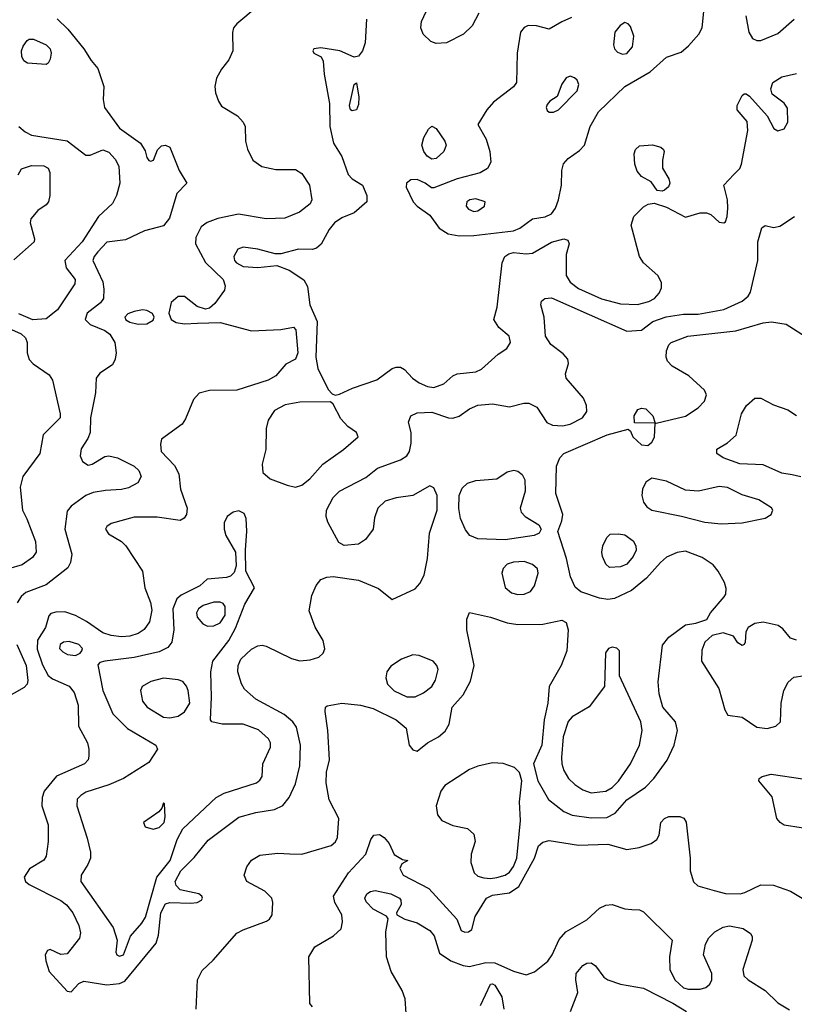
# Model space of a CAD drawing. Extents: x 1173029 to 1307123, y 522559 to 678521.
# Tile 67 of 256: x 1218349 to 1222044, y 548869 to 553564. Entities that reach past the tile are written whole.
import ezdxf

# ---------------------------------------------------------------- set-up
doc = ezdxf.new("R2010")
doc.units = 0

msp = doc.modelspace()

# ---------------------------------------------------------------- linework, layer by layer
at = {"layer": '0CON10XD'}
for points in [[(1220538.6, 553595), (1220508, 553535), (1220466.7, 553495), (1220385, 553454.3), (1220335, 553450.5), (1220309.5, 553459.5), (1220273.1, 553495), (1220262.2, 553525), (1220265.6, 553555), (1220300, 553630)], [(1220445.9, 552534.1), (1220515, 552534.8), (1220705, 552557.3), (1220735, 552569.6), (1220795, 552614.4), (1220855.3, 552624.7), (1220885, 552638.8), (1220904.1, 552665), (1220918.9, 552705), (1220932.7, 552775), (1220934.7, 552845.3), (1220943.3, 552876.7), (1220965, 552902.9), (1221019.4, 552940.6), (1221042.9, 552965), (1221070, 553055), (1221109.5, 553125), (1221235.6, 553245), (1221356.7, 553315), (1221435, 553385.6), (1221505, 553409.2), (1221539.9, 553440.1), (1221588.5, 553495), (1221604.6, 553525), (1221615.6, 553634.4)], [(1219481.4, 553625), (1219384.4, 553545), (1219368.9, 553525), (1219363.4, 553503.4), (1219366.5, 553415), (1219346.6, 553373.4), (1219311.1, 553328.9), (1219288.6, 553285), (1219280, 553245), (1219282.9, 553215), (1219297.1, 553175), (1219312.4, 553152.4), (1219388.8, 553105), (1219415.7, 553075), (1219424.4, 553054.4), (1219426.9, 552985), (1219436.4, 552946.4), (1219460.6, 552895), (1219503.5, 552863.5), (1219570.4, 552849.6), (1219665, 552849.5), (1219695, 552830.5), (1219731.8, 552775), (1219741.9, 552705), (1219735, 552686.2), (1219684.1, 552645.9), (1219613, 552617), (1219525, 552614.1), (1219392.8, 552637.2), (1219293.7, 552616.3), (1219243.6, 552596.4), (1219215, 552576.9), (1219189.2, 552525), (1219188, 552495), (1219235, 552406.2), (1219318.9, 552325), (1219329.2, 552295), (1219326.4, 552275), (1219279.7, 552210.3), (1219255, 552188.8), (1219235.9, 552184.1), (1219195, 552197.1), (1219135, 552243.6), (1219105, 552243.6), (1219071.4, 552215), (1219060, 552165), (1219072, 552135), (1219095, 552120.5), (1219135, 552113.3), (1219196.5, 552116.5), (1219305, 552120.8), (1219455, 552080), (1219595, 552087.5), (1219655, 552097.5), (1219665.7, 552085), (1219676, 551975), (1219664, 551945), (1219618.5, 551921.5), (1219570.8, 551865), (1219534.7, 551845.3), (1219385, 551797.5), (1219255, 551795.3), (1219205, 551783.8), (1219177.8, 551752.2), (1219139.9, 551660.1), (1219124.3, 551635.7), (1219025.9, 551564.1), (1219020.8, 551539.2), (1219024.4, 551505), (1219087.9, 551437.9), (1219108.5, 551398.5), (1219116.9, 551325), (1219147.9, 551235), (1219144.7, 551205.3), (1219133.3, 551186.7), (1219114.5, 551175.5), (1219005, 551192.5), (1218895, 551192.5), (1218785, 551160.8), (1218765, 551148), (1218758, 551135), (1218772.6, 551112.6), (1218835, 551075.6), (1218855, 551055.6), (1218934.6, 550935), (1218945.3, 550855), (1218973.5, 550785), (1218978.8, 550748.8), (1218967.7, 550692.3), (1218943.4, 550656.6), (1218915, 550637.8), (1218875, 550624.2), (1218835, 550621), (1218785, 550626.7), (1218745, 550640), (1218668.2, 550695), (1218615, 550722.2), (1218565, 550740), (1218521.7, 550738.3), (1218498.1, 550731.9), (1218488.7, 550721.3), (1218471.8, 550665), (1218434.6, 550605.4), (1218432, 550562), (1218458, 550488), (1218485, 550437.1), (1218505, 550421.3), (1218585.2, 550385.2), (1218608.8, 550355), (1218627.8, 550295), (1218629.6, 550195), (1218672.5, 550115), (1218679.5, 550085), (1218678.7, 550051.3), (1218676.2, 550033.8), (1218657.5, 550015), (1218524, 549956), (1218465.4, 549884.6), (1218456.2, 549855), (1218455.4, 549815), (1218484.3, 549724.3), (1218484.3, 549645), (1218475.8, 549575), (1218464.3, 549555.7), (1218395.6, 549514.4), (1218370.8, 549475), (1218377.5, 549455), (1218395, 549439.4), (1218546, 549364), (1218572.7, 549342.7), (1218601.8, 549305), (1218631.1, 549245), (1218639.1, 549209.1), (1218635, 549183.8), (1218575, 549108.8), (1218545, 549106.2), (1218495, 549130), (1218482, 549125), (1218471.1, 549105), (1218473.2, 549076.8), (1218489.2, 549025), (1218575, 548931.2), (1218595, 548928.8), (1218631.7, 548968.3), (1218655, 548978.6), (1218765, 548961.8), (1218825, 548967.3), (1218851, 548979), (1218999.7, 549160.3), (1219011.9, 549198.1), (1219023, 549305), (1219045, 549348.5), (1219065, 549354.5), (1219165, 549351.1), (1219195, 549354.4), (1219216.2, 549365), (1219221.2, 549375), (1219218, 549385), (1219203.3, 549395), (1219113.9, 549413.9), (1219094.7, 549434.7), (1219090.3, 549455), (1219118, 549505), (1219180.7, 549569.3), (1219248.1, 549651.9), (1219395, 549760.4), (1219475, 549783.9), (1219565, 549797.9), (1219605, 549817.5), (1219635.2, 549854.8), (1219665, 549920.8), (1219685, 550006.7), (1219688.1, 550105), (1219670.1, 550190.1), (1219652.5, 550215), (1219611, 550251), (1219475, 550324.5), (1219421.9, 550371.9), (1219406.3, 550396.3), (1219389.4, 550455), (1219391.5, 550485), (1219404.5, 550515), (1219455, 550563.1), (1219485, 550578.6), (1219505, 550581.4), (1219525, 550577.1), (1219645, 550518), (1219685, 550507.2), (1219735, 550511.5), (1219776, 550524), (1219796.7, 550543.3), (1219804.4, 550564.4), (1219797.1, 550602.9), (1219757.7, 550667.7), (1219729.1, 550745), (1219742.4, 550817.6), (1219763.6, 550866.4), (1219785, 550893.8), (1219814.4, 550905.6), (1219845, 550908.9), (1219965, 550891.2), (1220061.3, 550851.3), (1220125, 550798.8), (1220235, 550850), (1220258.5, 550875), (1220277.7, 550915), (1220294.7, 550995), (1220303.5, 551115), (1220341, 551225), (1220340.5, 551295), (1220325, 551332.2), (1220305, 551341.1), (1220225, 551295.6), (1220145, 551284.6), (1220092.5, 551267.5), (1220057.5, 551235), (1220042.1, 551187.9), (1220035.6, 551135), (1219998.6, 551085), (1219965, 551063.1), (1219896.4, 551056.4), (1219871.7, 551071.7), (1219818.7, 551168.7), (1219811.4, 551195), (1219813.3, 551225), (1219844.4, 551285), (1219875, 551315.5), (1219999.4, 551380.6), (1220055, 551425.5), (1220165, 551464.5), (1220195.7, 551485), (1220208.9, 551505), (1220216.2, 551545), (1220216.9, 551595), (1220204.4, 551645.6), (1220215, 551675.7), (1220245, 551688.8), (1220315, 551692.8), (1220395, 551665.4), (1220415, 551663.8), (1220445, 551672.7), (1220495, 551708.8), (1220535, 551725.5), (1220605, 551732.1), (1220685, 551718.1), (1220753.8, 551736.2), (1220777.5, 551735), (1220815, 551716.7), (1220864, 551644), (1220890.6, 551630.6), (1220937.8, 551627.8), (1220975, 551634.7), (1221032.9, 551665), (1221054.4, 551695), (1221053.3, 551725), (1221038.6, 551758.6), (1220955.6, 551855), (1220953.3, 551875), (1220966.9, 551925), (1220964.3, 551945), (1220940.8, 551970.8), (1220881.8, 552015), (1220857.5, 552055), (1220851.3, 552145), (1220834.4, 552205), (1220838.5, 552221.5), (1220854, 552235), (1220885, 552237.1), (1221245, 552078.8), (1221315, 552084.3), (1221368.6, 552125), (1221432.3, 552147.7), (1221515, 552159.2), (1221585, 552160.3), (1221707.5, 552182.5), (1221795, 552222.5), (1221824, 552245), (1221835.7, 552265), (1221870.6, 552415), (1221870.7, 552505), (1221888.3, 552571.7), (1221905, 552582), (1221945, 552573.8), (1221975, 552578.8), (1222044.8, 552625.2)], [(1221812.7, 553582.7), (1221827.5, 553505), (1221844.5, 553474.5), (1221864.6, 553464.6), (1221885, 553464.5)], [(1218528, 553568), (1218578.8, 553518.8), (1218655.3, 553425.3), (1218689.4, 553369.4), (1218721.5, 553331.5), (1218750, 553245), (1218746.5, 553183.5), (1218753.8, 553145), (1218825, 553047.3), (1218925.8, 552975), (1218948.1, 552938.1), (1218955, 552907.5), (1218965, 552893.3), (1218975, 552890), (1218987.5, 552895), (1219006.4, 552943.6), (1219025, 552963.3), (1219045, 552966.2), (1219065, 552956.7), (1219109.2, 552845), (1219146, 552785), (1219098.2, 552735), (1219063, 552617), (1219035, 552580.6), (1218945, 552557.9), (1218853.8, 552515), (1218765, 552503.9), (1218722.4, 552457.6), (1218704.2, 552435), (1218697.7, 552415), (1218745.4, 552314.6), (1218751.2, 552278.8), (1218748.2, 552235), (1218735, 552213.1), (1218671.5, 552165), (1218661.8, 552135), (1218685, 552110.4), (1218755, 552082.4), (1218778.7, 552065), (1218802.9, 552025), (1218808.8, 551975), (1218804.7, 551945), (1218791.9, 551918.1), (1218731, 551879), (1218714.6, 551855), (1218710.8, 551785), (1218687.1, 551665), (1218684.6, 551595.4), (1218673.8, 551566.2), (1218642.9, 551517.1), (1218637.5, 551485), (1218648, 551458), (1218675, 551440), (1218695, 551444.3), (1218755, 551481.4), (1218775, 551484.4), (1218815, 551475.5), (1218895, 551434.5), (1218916.7, 551415), (1218928.1, 551385), (1218912.5, 551355), (1218867.6, 551332.4), (1218835, 551323.8), (1218758.9, 551318.9)], [(1220003.8, 553566.2), (1219996.4, 553453.6), (1219984.5, 553415.5), (1219965, 553390), (1219945, 553386), (1219875.6, 553415.6), (1219785, 553430), (1219752.5, 553425), (1219747.5, 553415), (1219752.5, 553405), (1219787.7, 553387.7), (1219796.1, 553366.1), (1219801.4, 553305), (1219827.5, 553165), (1219829.2, 553055), (1219845.7, 552975), (1219885, 552912.5), (1219916.4, 552826.3), (1219935, 552805.5), (1219984.3, 552775), (1220005.6, 552725), (1220004.2, 552695), (1219945, 552642.5), (1219885, 552620), (1219850, 552595), (1219825, 552563.5), (1219786.6, 552493.4), (1219765, 552473.8), (1219745, 552468.8), (1219679.4, 552470.6), (1219595, 552447.1), (1219567, 552447), (1219485, 552470.6), (1219415, 552480), (1219390.2, 552469.8), (1219370, 552435), (1219373.6, 552415), (1219382.7, 552405), (1219415, 552387.1), (1219485, 552381.8), (1219575, 552391.4), (1219635, 552369.4), (1219705, 552322.9), (1219721.8, 552291.8), (1219733.7, 552205), (1219767.6, 552125), (1219762.4, 551955), (1219771.4, 551901.4), (1219820.3, 551800.3), (1219839.3, 551779.3), (1219853.3, 551773.3), (1219875, 551778), (1219936.9, 551806.9), (1220053.1, 551846.9), (1220125, 551900), (1220145, 551907.1), (1220165, 551907.1), (1220185, 551895.8), (1220222.5, 551855), (1220255, 551831.8), (1220295, 551814.6), (1220325, 551810), (1220372.5, 551827.5), (1220415, 551865.8), (1220435, 551875.8), (1220525, 551884.2), (1220552.3, 551897.7), (1220630.7, 551969.3), (1220673.1, 551996.9), (1220690, 552025), (1220684.4, 552055), (1220635, 552095.6), (1220610, 552135), (1220627.2, 552192.8), (1220650.8, 552405), (1220663.1, 552435), (1220681.7, 552448.3), (1220705, 552453.3), (1220765, 552446.8), (1220795, 552450), (1220885, 552503.8), (1220945, 552518.5), (1220963.3, 552513.3), (1220970, 552495), (1220956.2, 552443.8), (1220956.2, 552345), (1220975, 552312.9), (1221015, 552281.7), (1221125, 552233.3), (1221215, 552209), (1221296.4, 552206.3), (1221350.5, 552219.5), (1221376.4, 552235), (1221399.4, 552260.6), (1221410.4, 552285), (1221410.8, 552310.8), (1221392.8, 552345), (1221325.3, 552405), (1221305.3, 552435), (1221265.9, 552585), (1221277.7, 552625), (1221325, 552671.8), (1221346.2, 552683.8), (1221375, 552689.4), (1221435, 552670), (1221525, 552622.8), (1221595, 552642.7), (1221625, 552643.6), (1221645.4, 552635.4), (1221685, 552598.6), (1221707.5, 552595), (1221715, 552600), (1221724.3, 552625), (1221726.4, 552665), (1221725.4, 552705.4), (1221707.5, 552775), (1221754.7, 552825.3), (1221783.3, 552855), (1221791.8, 552875), (1221822.2, 553035), (1221819.4, 553079.4), (1221770.8, 553135), (1221771.4, 553155), (1221795, 553202), (1221805, 553211.2), (1221815, 553211.2), (1221829.7, 553199.7), (1221914, 553105), (1221945.8, 553045), (1221965, 553034.5), (1221995, 553043.3), (1222012.7, 553075), (1222012, 553142), (1221996.3, 553166.3), (1221938.8, 553208.8), (1221932.5, 553235), (1221940.8, 553265), (1221985, 553291.1), (1222055, 553308)], [(1220981.1, 553575), (1220935, 553553.8), (1220875, 553518.6), (1220814.4, 553534.4), (1220775, 553536.9), (1220755, 553527.5), (1220738.6, 553505), (1220722.5, 553405), (1220718.8, 553265), (1220705, 553244), (1220609.3, 553170.7), (1220578, 553135), (1220534.2, 553065), (1220574.4, 552995), (1220591.5, 552935), (1220596.5, 552885), (1220580, 552855), (1220545, 552833.5), (1220435, 552804.7), (1220325, 552761.9), (1220312.6, 552762.6), (1220283.1, 552785), (1220245, 552802.8), (1220215, 552800.8), (1220194.4, 552785), (1220191.8, 552765), (1220225.7, 552695), (1220245, 552674.3), (1220305, 552632.5), (1220349.5, 552569.5), (1220393.1, 552543.1), (1220445.9, 552534.1)], [(1221225, 553400.5), (1221245, 553403.6), (1221272.5, 553435), (1221278.2, 553485), (1221262.4, 553532.4), (1221252, 553545), (1221235, 553550), (1221213.1, 553536.9), (1221188, 553505), (1221180.8, 553445), (1221186, 553425), (1221200, 553410), (1221225, 553400.5)], [(1221885, 553464.5), (1221965, 553498.2), (1222043.8, 553566.2)], [(1218475, 553350.8), (1218387, 553357), (1218368.3, 553368.3), (1218358.9, 553388.9), (1218357.3, 553415), (1218365, 553437.5), (1218385, 553464.4), (1218395, 553471.1), (1218415, 553471.5), (1218475, 553443.6), (1218494.5, 553425), (1218500, 553405), (1218494.5, 553375.5), (1218485, 553356.2), (1218475, 553350.8)], [(1219935, 553130), (1219927.5, 553135), (1219922.5, 553155), (1219943.8, 553255), (1219955, 553262.5), (1219967.1, 553195), (1219965, 553160), (1219955, 553133.8), (1219935, 553130)], [(1220895, 553122.7), (1220919.2, 553135), (1221007.8, 553225), (1221015.5, 553255.5), (1221008.6, 553275), (1220995, 553287.1), (1220975, 553294.4), (1220955, 553286.5), (1220935, 553257.1), (1220912.5, 553197.5), (1220877.5, 553175), (1220865, 553160), (1220860, 553145), (1220865, 553130.8), (1220875, 553123.5), (1220895, 553122.7)], [(1218345.6, 553055), (1218375, 553029.1), (1218405, 553014), (1218575, 552986.9), (1218665, 552918.5), (1218685, 552917.5), (1218745, 552943.5), (1218775, 552932.7), (1218805, 552899.5), (1218822.7, 552865), (1218826.8, 552785), (1218811.2, 552725), (1218792.4, 552687.6), (1218725, 552625.4), (1218647.5, 552505), (1218564.4, 552415), (1218570.9, 552380.9), (1218614.2, 552325), (1218612.5, 552305), (1218529, 552181), (1218475, 552136.9), (1218412.3, 552132.3), (1218345, 552161.8)], [(1220315, 552898.5), (1220292.6, 552912.6), (1220276.4, 552935), (1220267.7, 552965), (1220277.4, 553002.6), (1220298.5, 553041.5), (1220315, 553057.1), (1220335.8, 553045.8), (1220377.1, 552985), (1220382.7, 552965), (1220372.5, 552935), (1220335, 552902.5), (1220315, 552898.5)], [(1221414.1, 552745.9), (1221389.5, 552749.5), (1221360.9, 552790.9), (1221315, 552816.7), (1221295, 552841.4), (1221283.8, 552875), (1221280, 552925), (1221285.7, 552945), (1221305, 552963.1), (1221367.8, 552967.8), (1221406.8, 552956.8), (1221420, 552945), (1221423.8, 552935), (1221414.4, 552895), (1221415.7, 552855.7), (1221445.7, 552805), (1221450, 552785), (1221443.6, 552766.4), (1221425, 552750.8), (1221414.1, 552745.9)], [(1218341.2, 552825), (1218357.7, 552852.3), (1218405, 552868.1), (1218465, 552867.1), (1218485, 552856), (1218492.5, 552835), (1218492.5, 552725), (1218485.8, 552695), (1218475, 552681.2), (1218435, 552654), (1218402, 552615), (1218399.2, 552595), (1218419.7, 552519.7), (1218418.6, 552505), (1218320.9, 552419.1)], [(1220515, 552650), (1220535, 552652.2), (1220566.2, 552675), (1220570, 552695), (1220525, 552710.4), (1220496, 552705), (1220481.9, 552695), (1220478.6, 552675), (1220490.6, 552660.6), (1220515, 552650)], [(1218915, 552112.7), (1218955, 552114.4), (1218985, 552131.2), (1218991.2, 552145), (1218982.7, 552162.7), (1218955, 552178), (1218935, 552180.8), (1218895, 552173.3), (1218865, 552161.9), (1218850.6, 552145), (1218855, 552133.1), (1218875, 552120.9), (1218915, 552112.7)], [(1218295, 552093.1), (1218355.9, 552065.9), (1218377.3, 552047.3), (1218384.3, 552024.3), (1218384.5, 551975), (1218394.2, 551944.2), (1218413.4, 551923.4), (1218490.1, 551870.1), (1218506.2, 551845), (1218542.2, 551685), (1218541.9, 551665), (1218461.5, 551585), (1218444.4, 551495), (1218364.6, 551385.4), (1218351.5, 551335), (1218361.9, 551225), (1218383.6, 551183.6), (1218424.5, 551075), (1218427.5, 551025), (1218410.8, 550999.2), (1218360.8, 550965), (1218295.3, 550944.7)], [(1219191.5, 548845), (1219197.3, 548985), (1219219.5, 549030.5), (1219271.2, 549078.8), (1219385, 549207.8), (1219415, 549224.4), (1219526.7, 549265), (1219541.2, 549275), (1219554, 549295), (1219557.1, 549355), (1219552.5, 549375), (1219517.8, 549407.8), (1219432, 549455), (1219420, 549485), (1219432, 549525), (1219455, 549556), (1219495, 549580.6), (1219580.5, 549589.5), (1219637.1, 549587.1), (1219695.3, 549584.7), (1219834.4, 549625.6), (1219855, 549644), (1219864.3, 549665), (1219870.6, 549755), (1219824.5, 549844.5), (1219811.5, 549925), (1219813.3, 549975), (1219827.1, 550035), (1219819.5, 550175), (1219806.7, 550265), (1219807.5, 550285), (1219815, 550292.5), (1219885, 550305.5), (1219975, 550294.5), (1220035, 550279.1), (1220144.3, 550225), (1220191.9, 550185), (1220207.1, 550105), (1220225, 550082.5), (1220245, 550076), (1220293.7, 550116.3), (1220346.1, 550143.9), (1220378.6, 550171.4), (1220397.1, 550205), (1220411.4, 550285), (1220464.7, 550345.3), (1220499.9, 550410.1), (1220516.9, 550485), (1220481.9, 550655), (1220481.2, 550705), (1220495, 550737.5), (1220595, 550715.4), (1220675, 550688), (1220725, 550680), (1220845, 550681.5), (1220935, 550701.2), (1220955, 550690), (1220965.5, 550655), (1220959.6, 550555), (1220931.8, 550485), (1220874.5, 550385), (1220868.2, 550305), (1220850, 550225), (1220840, 550105), (1220800, 550015), (1220820, 549935), (1220872.2, 549845), (1220945, 549788.9), (1220985, 549770.8), (1221075, 549758.2), (1221149.7, 549760.3), (1221189.5, 549780.5), (1221245, 549844.6), (1221334.5, 549905), (1221373.5, 549945), (1221437.6, 550032.4), (1221470.5, 550105), (1221486.7, 550175), (1221477.1, 550215), (1221416.4, 550286.4), (1221399.2, 550349.2), (1221394, 550406), (1221415, 550581.2), (1221445, 550619.2), (1221525, 550678), (1221574, 550686), (1221626.4, 550703.6), (1221644, 550735), (1221708.8, 550811.2), (1221716.7, 550825), (1221718.9, 550851.1), (1221710.5, 550880.5), (1221680.8, 550935), (1221656.2, 550965), (1221605, 550999.7), (1221525, 551029.5), (1221485, 551022.9), (1221435, 551001.1), (1221405, 550976.2), (1221338.7, 550901.3), (1221268.1, 550841.9), (1221185.7, 550804.3), (1221155, 550799.1), (1221115, 550805.4), (1221025.6, 550835.6), (1220998.1, 550858.1), (1220976.9, 550906.9), (1220956.5, 550995), (1220916.4, 551123.6), (1220935.7, 551174.3), (1220939.2, 551205), (1220907.1, 551305), (1220910, 551435), (1220925.7, 551475), (1220944.2, 551495), (1221151.2, 551585), (1221251.7, 551611.7), (1221262.5, 551602.5), (1221274, 551575), (1221315, 551537.5), (1221345, 551534.2), (1221365, 551548.8), (1221376.4, 551573.6), (1221380, 551640), (1221281.7, 551641.7), (1221280, 551675), (1221297.5, 551705), (1221315, 551711.2), (1221335, 551708.8), (1221368.8, 551675), (1221380, 551640), (1221385, 551640), (1221525, 551673.1), (1221585, 551712.9), (1221616.2, 551745), (1221625.4, 551775), (1221615, 551797.5), (1221540.5, 551865), (1221461.7, 551911.7), (1221439.1, 551935), (1221432.9, 551955), (1221434.6, 551985), (1221445, 552014), (1221455.8, 552025), (1221535.3, 552054.7), (1221765, 552081.1), (1221895, 552118.8), (1221935, 552123.1), (1222005, 552112.1), (1222115, 552042.5)], [(1222075, 551384.2), (1222033.2, 551393.2), (1221985, 551401.1), (1221895, 551440.9), (1221784.5, 551445.5), (1221703.8, 551475), (1221674, 551495), (1221674.3, 551515.7), (1221725, 551546.9), (1221767.2, 551582.8), (1221792, 551685), (1221815.7, 551724.3), (1221855, 551758.8), (1221885, 551760), (1221945, 551726.9), (1222013.4, 551703.4), (1222055, 551676.2)], [(1219665, 551335.5), (1219695, 551344.6), (1219732.5, 551375), (1219795, 551444.3), (1219894.2, 551515), (1219964, 551575), (1219956, 551595), (1219914.7, 551624.7), (1219880.7, 551660.7), (1219845, 551730), (1219831.7, 551741.7), (1219685, 551740), (1219615, 551727.7), (1219565, 551700.6), (1219534.3, 551655), (1219524.2, 551615), (1219522.5, 551515), (1219505.8, 551445), (1219508.8, 551405), (1219543.3, 551375), (1219625, 551344.4), (1219665, 551335.5)], [(1220665, 551084.2), (1220535, 551088.1), (1220496, 551105), (1220475, 551131.2), (1220452.2, 551185), (1220443.8, 551233.8), (1220445.5, 551294.5), (1220460.2, 551329.8), (1220485.5, 551354.5), (1220525, 551366.7), (1220625.5, 551374.5), (1220675, 551407.5), (1220705.8, 551415.8), (1220725, 551411.2), (1220745.9, 551395.9), (1220759.3, 551369.3), (1220760, 551315), (1220735.8, 551235), (1220741.4, 551215), (1220760, 551195), (1220825.5, 551155.5), (1220836.2, 551135), (1220826.2, 551115), (1220803.3, 551105), (1220665, 551084.2)], [(1221695, 551160.4), (1221795, 551164.6), (1221905, 551187.8), (1221934, 551205), (1221942, 551225), (1221935, 551235.7), (1221875, 551274.3), (1221795, 551298.5), (1221725, 551333.8), (1221685, 551337.5), (1221586.4, 551316.4), (1221525, 551320.5), (1221435, 551362.7), (1221365, 551377.1), (1221335, 551358), (1221319.5, 551325), (1221316.5, 551295), (1221325, 551263.8), (1221341.1, 551241.1), (1221365, 551224.4), (1221506.6, 551196.6), (1221617.2, 551167.2), (1221695, 551160.4)], [(1218758.9, 551318.9), (1218700, 551310), (1218665, 551295.6), (1218594.4, 551245), (1218575, 551220), (1218564.6, 551135), (1218597.6, 551015), (1218591.8, 550975), (1218579.1, 550950.9), (1218475, 550869.6), (1218378.1, 550831.9), (1218355.9, 550814.1), (1218337.3, 550782.7)], [(1218825, 549098.1), (1218845, 549104.4), (1218877, 549193), (1218932, 549255), (1218949.5, 549285), (1219003.3, 549475), (1219066.3, 549555), (1219100.4, 549655), (1219127.3, 549705), (1219285.7, 549855), (1219325, 549875.4), (1219478, 549925), (1219495, 549937.5), (1219505.6, 549955), (1219508.1, 550015), (1219546.2, 550095), (1219545.4, 550115), (1219536.2, 550135), (1219488.2, 550178.2), (1219415, 550205.4), (1219314.6, 550204.6), (1219265.8, 550215.8), (1219258.8, 550225), (1219263.6, 550333.6), (1219260.6, 550455), (1219269.8, 550505), (1219347, 550603), (1219378, 550662), (1219423.3, 550776.7), (1219469.2, 550855), (1219428.1, 550935), (1219426.7, 551035), (1219433.3, 551125), (1219428.9, 551185), (1219420, 551210), (1219395, 551221.9), (1219366.7, 551215), (1219338.8, 551195), (1219324.3, 551165), (1219324.4, 551135), (1219333.1, 551105), (1219378.1, 551025), (1219380.9, 550959.1), (1219372.1, 550927.9), (1219355, 550910.6), (1219335, 550903.5), (1219244, 550896), (1219208.8, 550865), (1219119.7, 550820.3), (1219098.4, 550801.6), (1219079.3, 550755), (1219084.7, 550655.3), (1219074.7, 550595.3), (1219055, 550570.4), (1219015, 550550), (1218895, 550522.6), (1218754.5, 550505.5), (1218731.7, 550498.3), (1218722.5, 550487.5), (1218745.4, 550365), (1218794.1, 550254.1), (1218864, 550184), (1218998.8, 550105), (1219006.2, 550085), (1218965, 550021.9), (1218845, 549945.5), (1218774, 549915), (1218665, 549879.6), (1218640, 549865), (1218623.4, 549846.6), (1218622.1, 549815), (1218671.5, 549661.5), (1218686.4, 549595), (1218686.5, 549565), (1218673.6, 549535), (1218642.3, 549485), (1218640.4, 549455), (1218794.5, 549235), (1218814.5, 549175), (1218807.5, 549117.5), (1218812.5, 549105), (1218825, 549098.1)], [(1221161.7, 550951.7), (1221145, 550968), (1221129.1, 551005), (1221125.5, 551025), (1221130, 551055), (1221149.4, 551095), (1221165, 551110), (1221205, 551113.1), (1221235, 551108.1), (1221275, 551078.6), (1221287.8, 551055), (1221289.5, 551035), (1221275.5, 551005), (1221245, 550966.9), (1221215, 550954.4), (1221161.7, 550951.7)], [(1220725, 550823.5), (1220755, 550824.5), (1220785, 550838.1), (1220805, 550864), (1220821.8, 550925), (1220818.5, 550945), (1220795, 550966.8), (1220755, 550979.6), (1220705, 550977.3), (1220675, 550967.5), (1220655, 550946.9), (1220648.5, 550925), (1220665, 550856), (1220695, 550831.1), (1220725, 550823.5)], [(1219245, 550672.5), (1219275, 550673.6), (1219305, 550687.3), (1219329.1, 550725), (1219329, 550765), (1219319.4, 550779.4), (1219305, 550787.1), (1219275, 550786.5), (1219225, 550770), (1219202.7, 550755), (1219192.1, 550735), (1219196.4, 550715), (1219222.7, 550682.7), (1219245, 550672.5)], [(1222054.5, 550604.5), (1222025, 550614.2), (1221989.8, 550659.8), (1221967.5, 550675), (1221895, 550690.7), (1221855, 550685.4), (1221824.2, 550665), (1221812.5, 550645), (1221810, 550595), (1221805, 550583.8), (1221795, 550580), (1221775, 550593.3), (1221754.1, 550624.1), (1221705, 550640), (1221652.3, 550627.7), (1221616.7, 550595), (1221602.3, 550557.7), (1221602, 550505), (1221684.2, 550375), (1221712.5, 550272.5), (1221727, 550247), (1221795, 550238), (1221865, 550191.1), (1221915, 550183.5)], [(1218335.3, 550585), (1218380, 550485), (1218387.7, 550412.3), (1218384.3, 550395), (1218371.1, 550378.9), (1218274.3, 550325)], [(1218615, 550532.5), (1218637.3, 550542.7), (1218646.2, 550555), (1218648, 550565), (1218630.8, 550585), (1218585, 550598.5), (1218558.8, 550595), (1218542.9, 550585), (1218538.6, 550565), (1218555, 550549.4), (1218577.6, 550537.6), (1218615, 550532.5)], [(1220235, 550334.6), (1220275, 550353.8), (1220315.6, 550385), (1220332.7, 550415), (1220345.5, 550465), (1220339.4, 550485), (1220322, 550505), (1220255, 550532.7), (1220225, 550535.5), (1220170, 550515), (1220118.9, 550481.1), (1220100.8, 550455), (1220095.7, 550425), (1220103.1, 550395), (1220135, 550363.8), (1220195, 550335.4), (1220235, 550334.6)], [(1221075, 549876.7), (1221145, 549884.7), (1221175, 549902.8), (1221205, 549933.2), (1221262.7, 550015), (1221304.7, 550105.3), (1221317.7, 550175), (1221311.2, 550215), (1221210, 550435), (1221210, 550555), (1221196.7, 550566.7), (1221175, 550572.5), (1221157.5, 550565), (1221144, 550545), (1221138, 550385), (1221065, 550287.1), (1220985, 550240), (1220965, 550217.1), (1220941.7, 550145), (1220932.7, 550045), (1220934.8, 550014.8), (1220945, 549984.3), (1220967.1, 549945), (1220996.5, 549916.5), (1221035, 549891.3), (1221075, 549876.7)], [(1219065, 550235.4), (1219105, 550242.1), (1219135, 550263.8), (1219160.7, 550305), (1219152.7, 550365), (1219145.3, 550385.3), (1219127.4, 550407.4), (1219105, 550416.7), (1219035, 550423.8), (1218975, 550408.8), (1218932.9, 550385), (1218925.6, 550365), (1218935.5, 550315), (1218956.5, 550285), (1219035, 550238), (1219065, 550235.4)], [(1221915, 550183.5), (1221955.4, 550194.6), (1221978.6, 550215), (1221981.5, 550305), (1221994.4, 550365), (1222014.6, 550405.4), (1222041.7, 550428.3), (1222085, 550435.5)], [(1220595, 549468.9), (1220625, 549473.7), (1220665, 549485.3), (1220685, 549499.1), (1220705, 549525.4), (1220720.7, 549565), (1220737.1, 549745), (1220733.3, 549835), (1220743.8, 549933.8), (1220733.8, 549973.8), (1220708.6, 549998.6), (1220655, 550016.5), (1220605, 550020), (1220535, 550004.4), (1220495, 549988.9), (1220377.6, 549912.4), (1220357.1, 549885), (1220335.7, 549815), (1220342.7, 549772.7), (1220363.3, 549745), (1220415, 549721.9), (1220485, 549707.5), (1220515, 549680), (1220522.2, 549645), (1220503.3, 549585), (1220500.5, 549545), (1220517.1, 549495), (1220535, 549480.6), (1220562.3, 549472.3), (1220595, 549468.9)], [(1222158.3, 549698.3), (1221996.2, 549723.8), (1221976.7, 549735), (1221961.2, 549755), (1221937.9, 549857.9), (1221874, 549935), (1221876.2, 549945), (1221890, 549955), (1221933.2, 549966.8), (1222085, 549944.3)], [(1218985, 549704.2), (1219015, 549711.4), (1219038.2, 549735), (1219043.2, 549763.2), (1219040, 549825), (1219035, 549830), (1219026.7, 549803.3), (1219012.9, 549787.1), (1218940, 549735), (1218947.5, 549715), (1218985, 549704.2)], [(1219745, 548857.5), (1219733.3, 548873.3), (1219728, 549095), (1219756.4, 549143.6), (1219845.4, 549194.6), (1219881.9, 549228.1), (1219888.3, 549261.7), (1219885.4, 549295), (1219852.5, 549355), (1219846.2, 549385), (1219918, 549495), (1219999.4, 549585), (1220023.6, 549655), (1220038, 549675), (1220065, 549678.1), (1220088, 549665), (1220112, 549635), (1220135, 549582.5), (1220175, 549560), (1220200, 549555), (1220171.7, 549538.3), (1220163, 549517), (1220177.5, 549485), (1220300.6, 549420.6), (1220433.8, 549275), (1220455, 549220), (1220472.7, 549212.7), (1220490, 549215), (1220506, 549225), (1220522, 549288), (1220576.4, 549375), (1220605, 549388.9), (1220685, 549400.5), (1220729.8, 549430.2), (1220803.9, 549565), (1220824.2, 549625), (1220845, 549642), (1220875, 549650), (1221015, 549628.2), (1221155, 549632.7), (1221245, 549607.7), (1221303.3, 549616.7), (1221361.2, 549635), (1221388, 549655), (1221399.2, 549675), (1221407.5, 549735), (1221424, 549755), (1221445, 549764.3), (1221497.5, 549765), (1221516.4, 549756.4), (1221527.4, 549737.4), (1221546.9, 549565), (1221547.5, 549505), (1221563, 549453), (1221584.5, 549434.5), (1221661.3, 549411.3), (1221715, 549397.7), (1221785, 549396.2), (1221808.3, 549401.7), (1221885, 549438.5), (1221945, 549437.3), (1222025, 549407.5), (1222120.7, 549350.7)], [(1220193.2, 548825), (1220187.8, 548895), (1220172.9, 548935), (1220120.6, 549025), (1220099.4, 549095), (1220096.2, 549213.8), (1220106.2, 549276.2), (1220099.2, 549289.2), (1220035, 549321.8), (1220002.3, 549357.7), (1219995.4, 549375), (1220004.5, 549395), (1220022.8, 549407.2), (1220045, 549412.2), (1220120, 549395), (1220160.6, 549375), (1220167.8, 549365), (1220168.1, 549345), (1220146.7, 549305), (1220147.5, 549295), (1220185.4, 549275.4), (1220245, 549257.8), (1220305, 549220.4), (1220326.4, 549195), (1220351.9, 549111.9), (1220405, 549075.4), (1220465, 549053.3), (1220495, 549048.9), (1220571.9, 549068.1), (1220615, 549067.2), (1220705, 549026.2), (1220765, 549010), (1220805, 549023.1), (1220868.9, 549075), (1220889.5, 549105), (1220921.7, 549178.3), (1220954, 549215), (1221055, 549271.5), (1221115, 549327.3), (1221145, 549341.5), (1221174.6, 549344.6), (1221235, 549324.5), (1221268.8, 549321.2), (1221305, 549320), (1221325, 549310), (1221461.2, 549175), (1221447.9, 549095), (1221450.3, 549035), (1221474.2, 548985), (1221515, 548947.5), (1221539.3, 548940.7), (1221595, 548941.3), (1221621.2, 548948.8), (1221640.9, 548965), (1221649.7, 548985), (1221651.1, 549015), (1221610.9, 549105), (1221620, 549155), (1221635.5, 549185), (1221664.5, 549215), (1221705, 549236.8), (1221735, 549242.3), (1221799.5, 549229.5), (1221835, 549205.7), (1221842.4, 549192.4), (1221843.3, 549175), (1221799.1, 549035), (1221803.5, 549005), (1221823.1, 548985), (1221904.3, 548934.3), (1221965.8, 548875.8), (1222021.7, 548841.7)], [(1220975.9, 548835), (1221012.1, 548925), (1221002.1, 548985), (1221003.8, 549015), (1221035, 549053.3), (1221055, 549065.6), (1221075, 549067.1), (1221095, 549052.9), (1221135, 548998.6), (1221154.7, 548984.7), (1221215, 548965.3), (1221325, 548945.4), (1221465, 548874.1), (1221529.6, 548835)], [(1220547.5, 548862.5), (1220595, 548964.4), (1220605, 548966.5), (1220615, 548959.5), (1220648.9, 548905), (1220657.8, 548845)]]:
    msp.add_lwpolyline(points, dxfattribs=at)

doc.saveas('drawing.dxf')
